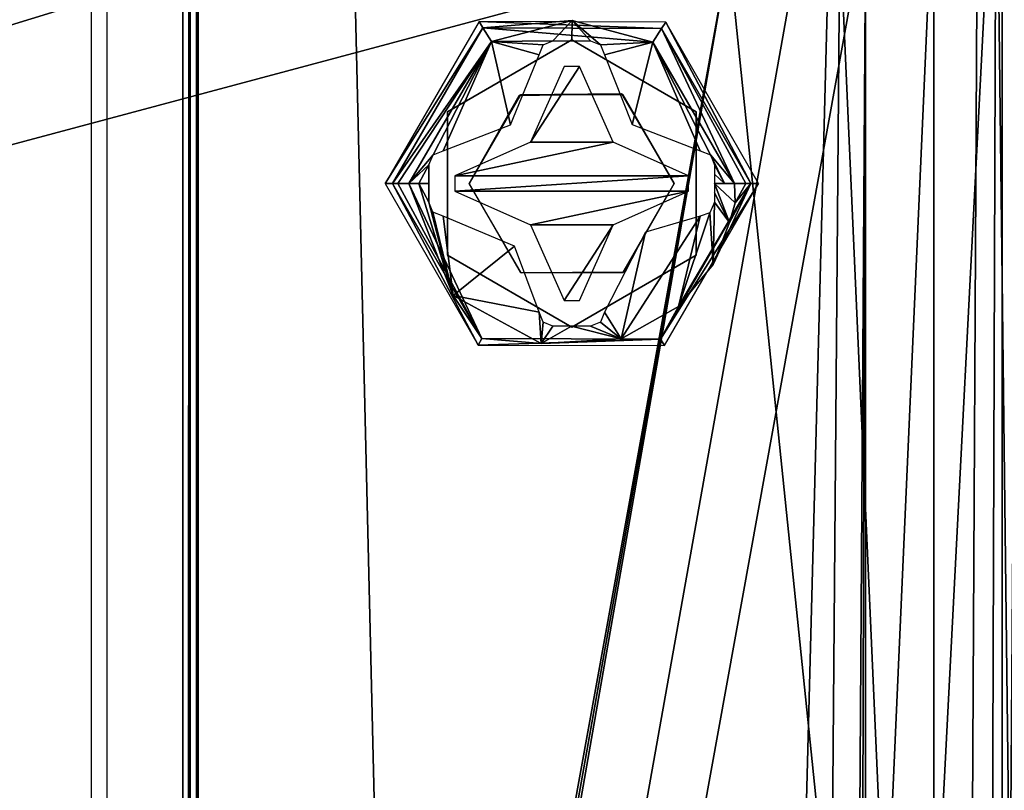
# Model space of a CAD drawing. Header units: millimetres. Extents: x -52 to 137, y -253 to 253.
# Tile 103 of 119: x 16 to 31, y 139 to 151. Entities that reach past the tile are written whole.
import ezdxf

# ---------------------------------------------------------------- set-up
doc = ezdxf.new("R2010")
doc.units = ezdxf.units.MM
doc.header["$LTSCALE"] = 65.185185
for name, color, linetype in [('1177', 7, 'CONTINUOUS'), ('1178', 7, 'CONTINUOUS'), ('1211', 7, 'CONTINUOUS'), ('1212', 7, 'CONTINUOUS'), ('1213', 7, 'CONTINUOUS'), ('1214', 7, 'CONTINUOUS'), ('1270', 7, 'CONTINUOUS'), ('1271', 7, 'CONTINUOUS'), ('1337', 7, 'CONTINUOUS'), ('1338', 7, 'CONTINUOUS'), ('1339', 7, 'CONTINUOUS'), ('315', 7, 'CONTINUOUS'), ('334', 7, 'CONTINUOUS'), ('337', 7, 'CONTINUOUS'), ('344', 7, 'CONTINUOUS'), ('345', 7, 'CONTINUOUS'), ('347', 7, 'CONTINUOUS'), ('383', 7, 'CONTINUOUS'), ('384', 7, 'CONTINUOUS'), ('385', 7, 'CONTINUOUS'), ('386', 7, 'CONTINUOUS'), ('387', 7, 'CONTINUOUS'), ('388', 7, 'CONTINUOUS')]:
    doc.layers.add(name, color=color, linetype=linetype)

msp = doc.modelspace()

# ---------------------------------------------------------------- linework, layer by layer
at = {"layer": '1177', "linetype": 'Continuous'}
for points in [[(17.399, 247.5, 41.044), (17.399, -247.5, 41.044), (30.5, 247.5, 41.044), (17.399, 247.5, 41.044)], [(30.5, 247.5, 41.044), (17.399, -247.5, 41.044), (30.5, -247.5, 41.044), (30.5, 247.5, 41.044)]]:
    msp.add_3dface(points, dxfattribs=at)
at = {"layer": '1178', "linetype": 'Continuous'}
for points in [[(30.5, 247.5, 41.044), (30.5, -247.5, 41.044), (32.621, -247.5, 40.166), (30.5, 247.5, 41.044)], [(32.621, 247.5, 40.166), (30.5, 247.5, 41.044), (32.621, -247.5, 40.166), (32.621, 247.5, 40.166)]]:
    msp.add_3dface(points, dxfattribs=at)
at = {"layer": '1211', "linetype": 'Continuous'}
for points in [[(30.5, 247.5, 37.544), (31.207, 247.5, 37.252), (30.5, -247.5, 37.544), (30.5, 247.5, 37.544)], [(30.5, -247.5, 37.544), (31.207, 247.5, 37.252), (31.207, -247.5, 37.252), (30.5, -247.5, 37.544)]]:
    msp.add_3dface(points, dxfattribs=at)
at = {"layer": '1212', "linetype": 'Continuous'}
for points in [[(30.5, 247.5, 37.544), (30.5, -247.5, 37.544), (18.734, 247.5, 37.544), (30.5, 247.5, 37.544)], [(18.734, 247.5, 37.544), (30.5, -247.5, 37.544), (18.734, -247.5, 37.544), (18.734, 247.5, 37.544)]]:
    msp.add_3dface(points, dxfattribs=at)
at = {"layer": '1213', "linetype": 'Continuous'}
for points in [[(18.508, -247.5, 37.491), (18.508, 247.5, 37.491), (18.618, 247.5, 37.531), (18.508, -247.5, 37.491)], [(18.618, -247.5, 37.531), (18.508, -247.5, 37.491), (18.618, 247.5, 37.531), (18.618, -247.5, 37.531)], [(18.734, 247.5, 37.544), (18.734, -247.5, 37.544), (18.618, -247.5, 37.531), (18.734, 247.5, 37.544)], [(18.734, 247.5, 37.544), (18.618, -247.5, 37.531), (18.618, 247.5, 37.531), (18.734, 247.5, 37.544)]]:
    msp.add_3dface(points, dxfattribs=at)
at = {"layer": '1214', "linetype": 'Continuous'}
for points in [[(18.508, 247.5, 37.491), (18.508, -247.5, 37.491), (14.305, 247.5, 35.363), (18.508, 247.5, 37.491)], [(14.305, 247.5, 35.363), (18.508, -247.5, 37.491), (14.305, -247.5, 35.363), (14.305, 247.5, 35.363)]]:
    msp.add_3dface(points, dxfattribs=at)
at = {"layer": '1270', "color": 7, "linetype": 'Continuous'}
for points in [[(24.2, 150.3, -114.36), (22.381, 149.25, -114.36), (24.2, 150.3, -109.76), (24.2, 150.3, -114.36)], [(24.2, 150.3, -109.76), (22.381, 149.25, -114.36), (22.381, 149.25, -109.76), (24.2, 150.3, -109.76)], [(22.381, 149.25, -114.36), (22.381, 147.15, -114.36), (22.381, 149.25, -109.76), (22.381, 149.25, -114.36)], [(22.381, 149.25, -109.76), (22.381, 147.15, -114.36), (22.381, 147.15, -109.76), (22.381, 149.25, -109.76)], [(22.381, 147.15, -114.36), (24.2, 146.1, -114.36), (22.381, 147.15, -109.76), (22.381, 147.15, -114.36)], [(22.381, 147.15, -109.76), (24.2, 146.1, -114.36), (24.2, 146.1, -109.76), (22.381, 147.15, -109.76)]]:
    msp.add_3dface(points, dxfattribs=at)
at = {"layer": '1271', "color": 7, "linetype": 'Continuous'}
for points in [[(24.2, 150.3, -114.36), (24.2, 150.3, -109.76), (26.019, 149.25, -109.76), (24.2, 150.3, -114.36)], [(26.019, 149.25, -114.36), (24.2, 150.3, -114.36), (26.019, 149.25, -109.76), (26.019, 149.25, -114.36)], [(26.019, 147.15, -114.36), (26.019, 149.25, -114.36), (26.019, 147.15, -109.76), (26.019, 147.15, -114.36)], [(26.019, 147.15, -109.76), (26.019, 149.25, -114.36), (26.019, 149.25, -109.76), (26.019, 147.15, -109.76)], [(24.2, 146.1, -109.76), (24.2, 146.1, -114.36), (26.019, 147.15, -114.36), (24.2, 146.1, -109.76)], [(24.2, 146.1, -109.76), (26.019, 147.15, -114.36), (26.019, 147.15, -109.76), (24.2, 146.1, -109.76)]]:
    msp.add_3dface(points, dxfattribs=at)
at = {"layer": '1337', "color": 7, "linetype": 'Continuous'}
for points in [[(24.088, 149.91, -108.041), (23.595, 148.805, -108.041), (24.312, 149.91, -108.041), (24.088, 149.91, -108.041)], [(24.312, 149.91, -108.041), (23.595, 148.805, -108.041), (24.805, 148.805, -108.041), (24.312, 149.91, -108.041)], [(23.595, 148.805, -108.041), (22.49, 148.312, -108.041), (24.805, 148.805, -108.041), (23.595, 148.805, -108.041)], [(24.805, 148.805, -108.041), (22.49, 148.312, -108.041), (25.91, 148.312, -108.041), (24.805, 148.805, -108.041)], [(22.49, 148.088, -108.041), (25.91, 148.088, -108.041), (25.91, 148.312, -108.041), (22.49, 148.088, -108.041)], [(22.49, 148.312, -108.041), (22.49, 148.088, -108.041), (25.91, 148.312, -108.041), (22.49, 148.312, -108.041)], [(23.595, 147.595, -108.041), (25.91, 148.088, -108.041), (22.49, 148.088, -108.041), (23.595, 147.595, -108.041)], [(24.805, 147.595, -108.041), (25.91, 148.088, -108.041), (23.595, 147.595, -108.041), (24.805, 147.595, -108.041)], [(24.088, 146.49, -108.041), (24.805, 147.595, -108.041), (23.595, 147.595, -108.041), (24.088, 146.49, -108.041)], [(24.312, 146.49, -108.041), (24.805, 147.595, -108.041), (24.088, 146.49, -108.041), (24.312, 146.49, -108.041)]]:
    msp.add_3dface(points, dxfattribs=at)
at = {"layer": '1338', "color": 7, "linetype": 'Continuous'}
for points in [[(23.463, 146.894, -108.241), (22.7, 148.2, -108.241), (23.45, 146.901, -118.141), (23.463, 146.894, -108.241)], [(23.45, 146.901, -118.141), (22.7, 148.2, -108.241), (22.7, 148.2, -118.141), (23.45, 146.901, -118.141)], [(25.7, 148.2, -118.141), (24.956, 146.905, -108.241), (24.95, 146.901, -118.141), (25.7, 148.2, -118.141)], [(25.7, 148.2, -108.241), (24.956, 146.905, -108.241), (25.7, 148.2, -118.141), (25.7, 148.2, -108.241)], [(24.95, 146.901, -118.141), (23.463, 146.894, -108.241), (23.45, 146.901, -118.141), (24.95, 146.901, -118.141)], [(24.956, 146.905, -108.241), (23.463, 146.894, -108.241), (24.95, 146.901, -118.141), (24.956, 146.905, -108.241)]]:
    msp.add_3dface(points, dxfattribs=at)
at = {"layer": '1339', "color": 7, "linetype": 'Continuous'}
for points in [[(22.7, 148.2, -118.141), (23.431, 149.488, -108.241), (23.45, 149.499, -118.141), (22.7, 148.2, -118.141)], [(22.7, 148.2, -118.141), (22.7, 148.2, -108.241), (23.431, 149.488, -108.241), (22.7, 148.2, -118.141)], [(23.431, 149.488, -108.241), (24.931, 149.51, -108.241), (23.45, 149.499, -118.141), (23.431, 149.488, -108.241)], [(23.45, 149.499, -118.141), (24.931, 149.51, -108.241), (24.95, 149.499, -118.141), (23.45, 149.499, -118.141)], [(24.931, 149.51, -108.241), (25.7, 148.2, -108.241), (24.95, 149.499, -118.141), (24.931, 149.51, -108.241)], [(25.7, 148.2, -108.241), (25.7, 148.2, -118.141), (24.95, 149.499, -118.141), (25.7, 148.2, -108.241)]]:
    msp.add_3dface(points, dxfattribs=at)
at = {"layer": '315', "linetype": 'Continuous'}
for points in [[(10.108, 247.5, 37.416), (10.108, -247.5, 37.416), (17.173, 247.5, 40.991), (10.108, 247.5, 37.416)], [(17.173, 247.5, 40.991), (10.108, -247.5, 37.416), (17.173, -247.5, 40.991), (17.173, 247.5, 40.991)]]:
    msp.add_3dface(points, dxfattribs=at)
at = {"layer": '334', "color": 7, "linetype": 'Continuous'}
for points in [[(28.5, -152.075, -100.36), (28.5, 152.08, -100.36), (28.5, -152.075, -114.36), (28.5, -152.075, -100.36)], [(28.5, -152.075, -114.36), (28.5, 152.08, -100.36), (28.5, 152.08, -114.36), (28.5, -152.075, -114.36)]]:
    msp.add_3dface(points, dxfattribs=at)
at = {"layer": '337', "color": 7, "linetype": 'Continuous'}
for points in [[(28.5, -152.075, -100.36), (30.143, -153.639, -100.36), (31.5, 170, -100.36), (28.5, -152.075, -100.36)], [(30.75, 155.83, -100.36), (28.5, -152.075, -100.36), (31.5, 170, -100.36), (30.75, 155.83, -100.36)], [(30.143, -153.639, -100.36), (30.75, -155.825, -100.36), (31.5, 170, -100.36), (30.143, -153.639, -100.36)], [(30.143, 153.644, -100.36), (28.5, -152.075, -100.36), (30.75, 155.83, -100.36), (30.143, 153.644, -100.36)], [(28.5, 152.08, -100.36), (28.5, -152.075, -100.36), (30.143, 153.644, -100.36), (28.5, 152.08, -100.36)]]:
    msp.add_3dface(points, dxfattribs=at)
at = {"layer": '344', "color": 7, "linetype": 'Continuous'}
for points in [[(22.25, 159.83, -119.36), (22.25, 155.83, -119.36), (-28, 137, -119.36), (22.25, 159.83, -119.36)], [(-22.25, 155.83, -119.36), (22.25, 159.83, -119.36), (-28, 137, -119.36), (-22.25, 155.83, -119.36)], [(22.25, 155.83, -119.36), (23.495, 152.826, -119.36), (-28, 137, -119.36), (22.25, 155.83, -119.36)], [(23.495, 152.826, -119.36), (26.5, 151.58, -119.36), (-28, 137, -119.36), (23.495, 152.826, -119.36)], [(29.5, 152.82, -119.36), (28.791, 136.872, -119.36), (28.123, 151.903, -119.36), (29.5, 152.82, -119.36)], [(29.5, 136.5, -119.36), (28.791, 136.872, -119.36), (29.5, 152.82, -119.36), (29.5, 136.5, -119.36)], [(28.123, 151.903, -119.36), (28, 137, -119.36), (26.5, 151.58, -119.36), (28.123, 151.903, -119.36)], [(28.791, 136.872, -119.36), (28, 137, -119.36), (28.123, 151.903, -119.36), (28.791, 136.872, -119.36)], [(26.5, 151.58, -119.36), (28, 137, -119.36), (-28, 137, -119.36), (26.5, 151.58, -119.36)]]:
    msp.add_3dface(points, dxfattribs=at)
at = {"layer": '345', "color": 7, "linetype": 'Continuous'}
for points in [[(-26.5, -151.575, -114.36), (28.5, 152.08, -114.36), (27.531, 151.707, -114.36), (-26.5, -151.575, -114.36)], [(28.5, 152.08, -114.36), (-26.5, -151.575, -114.36), (26.5, -151.575, -114.36), (28.5, 152.08, -114.36)], [(27.531, -151.702, -114.36), (28.5, 152.08, -114.36), (26.5, -151.575, -114.36), (27.531, -151.702, -114.36)], [(28.5, -152.075, -114.36), (28.5, 152.08, -114.36), (27.531, -151.702, -114.36), (28.5, -152.075, -114.36)], [(26.5, 151.58, -114.36), (-26.5, -151.575, -114.36), (27.531, 151.707, -114.36), (26.5, 151.58, -114.36)], [(-28.5, -152.075, -114.36), (-27.531, -151.702, -114.36), (26.5, 151.58, -114.36), (-28.5, -152.075, -114.36)], [(-26.5, 151.58, -114.36), (-28.5, -152.075, -114.36), (26.5, 151.58, -114.36), (-26.5, 151.58, -114.36)], [(-27.531, -151.702, -114.36), (-26.5, -151.575, -114.36), (26.5, 151.58, -114.36), (-27.531, -151.702, -114.36)]]:
    msp.add_3dface(points, dxfattribs=at)
at = {"layer": '347', "color": 7, "linetype": 'Continuous'}
for points in [[(30.411, 154.171, -119.255), (30.75, 155.83, -119.16), (30.643, 134.5, -119.193), (30.411, 154.171, -119.255)], [(29.5, 136.5, -119.36), (29.5, 152.82, -119.36), (30.411, 154.171, -119.255), (29.5, 136.5, -119.36)], [(29.5, 136.5, -119.36), (30.411, 154.171, -119.255), (30.348, 135.606, -119.269), (29.5, 136.5, -119.36)], [(30.348, 135.606, -119.269), (30.411, 154.171, -119.255), (30.643, 134.5, -119.193), (30.348, 135.606, -119.269)]]:
    msp.add_3dface(points, dxfattribs=at)
at = {"layer": '383', "color": 7, "linetype": 'Continuous'}
for points in [[(22.845, 150.571, -107.923), (21.469, 148.2, -107.923), (22.9, 150.475, -106.659), (22.845, 150.571, -107.923)], [(25.576, 150.559, -107.923), (22.845, 150.571, -107.923), (25.515, 150.466, -106.659), (25.576, 150.559, -107.923)], [(25.515, 150.466, -106.659), (22.845, 150.571, -107.923), (22.9, 150.475, -106.659), (25.515, 150.466, -106.659)], [(26.82, 148.2, -106.659), (25.576, 150.559, -107.923), (25.515, 150.466, -106.659), (26.82, 148.2, -106.659)], [(26.931, 148.2, -107.923), (25.576, 150.559, -107.923), (26.82, 148.2, -106.659), (26.931, 148.2, -107.923)], [(22.9, 150.475, -106.659), (21.469, 148.2, -107.923), (21.58, 148.2, -106.659), (22.9, 150.475, -106.659)]]:
    msp.add_3dface(points, dxfattribs=at)
at = {"layer": '384', "color": 7, "linetype": 'Continuous'}
for points in [[(21.58, 148.2, -106.659), (21.469, 148.2, -107.923), (22.831, 145.837, -107.923), (21.58, 148.2, -106.659)], [(21.58, 148.2, -106.659), (22.831, 145.837, -107.923), (22.885, 145.934, -106.659), (21.58, 148.2, -106.659)], [(26.931, 148.2, -107.923), (26.82, 148.2, -106.659), (25.5, 145.925, -106.659), (26.931, 148.2, -107.923)], [(25.559, 145.831, -107.923), (26.931, 148.2, -107.923), (25.5, 145.925, -106.659), (25.559, 145.831, -107.923)], [(22.885, 145.934, -106.659), (22.831, 145.837, -107.923), (25.5, 145.925, -106.659), (22.885, 145.934, -106.659)], [(22.831, 145.837, -107.923), (25.559, 145.831, -107.923), (25.5, 145.925, -106.659), (22.831, 145.837, -107.923)]]:
    msp.add_3dface(points, dxfattribs=at)
at = {"layer": '385', "color": 7, "linetype": 'Continuous'}
for points in [[(21.58, 148.2, -106.659), (22.885, 145.934, -106.659), (21.654, 148.2, -106.487), (21.58, 148.2, -106.659)], [(21.654, 148.2, -106.487), (22.885, 145.934, -106.659), (21.816, 148.2, -106.392), (21.654, 148.2, -106.487)], [(21.816, 148.2, -106.392), (22.885, 145.934, -106.659), (22.467, 146.564, -106.392), (21.816, 148.2, -106.392)], [(25.5, 145.925, -106.659), (26.82, 148.2, -106.659), (25.764, 146.401, -106.392), (25.5, 145.925, -106.659)], [(25.764, 146.401, -106.392), (26.82, 148.2, -106.659), (26.269, 147.017, -106.392), (25.764, 146.401, -106.392)], [(26.269, 147.017, -106.392), (26.82, 148.2, -106.659), (26.507, 147.631, -106.39), (26.269, 147.017, -106.392)], [(26.507, 147.631, -106.39), (26.82, 148.2, -106.659), (26.591, 147.917, -106.397), (26.507, 147.631, -106.39)], [(26.746, 148.2, -106.487), (26.584, 148.2, -106.392), (26.591, 147.917, -106.397), (26.746, 148.2, -106.487)], [(26.82, 148.2, -106.659), (26.746, 148.2, -106.487), (26.591, 147.917, -106.397), (26.82, 148.2, -106.659)], [(22.467, 146.564, -106.392), (22.885, 145.934, -106.659), (23.751, 145.859, -106.392), (22.467, 146.564, -106.392)], [(24.925, 145.929, -106.392), (25.5, 145.925, -106.659), (25.764, 146.401, -106.392), (24.925, 145.929, -106.392)], [(22.885, 145.934, -106.659), (25.5, 145.925, -106.659), (23.751, 145.859, -106.392), (22.885, 145.934, -106.659)], [(23.751, 145.859, -106.392), (25.5, 145.925, -106.659), (24.925, 145.929, -106.392), (23.751, 145.859, -106.392)]]:
    msp.add_3dface(points, dxfattribs=at)
at = {"layer": '386', "color": 7, "linetype": 'Continuous'}
for points in [[(21.816, 148.2, -106.392), (22.467, 146.564, -106.392), (21.964, 148.2, -106.361), (21.816, 148.2, -106.392)], [(22.467, 146.564, -106.392), (22.112, 147.926, -106.336), (21.964, 148.2, -106.361), (22.467, 146.564, -106.392)], [(22.112, 147.926, -106.336), (22.112, 148.2, -106.333), (21.964, 148.2, -106.361), (22.112, 147.926, -106.336)], [(22.112, 148.063, -106.334), (22.112, 148.2, -106.333), (22.112, 147.926, -106.336), (22.112, 148.063, -106.334)], [(26.591, 147.917, -106.397), (26.584, 148.2, -106.392), (26.288, 148.2, -106.333), (26.591, 147.917, -106.397)], [(26.288, 148.2, -106.333), (26.584, 148.2, -106.392), (26.437, 148.2, -106.362), (26.288, 148.2, -106.333)], [(26.507, 147.631, -106.39), (26.591, 147.917, -106.397), (26.288, 148.2, -106.333), (26.507, 147.631, -106.39)], [(26.288, 148.062, -106.334), (26.507, 147.631, -106.39), (26.288, 148.2, -106.333), (26.288, 148.062, -106.334)], [(26.288, 147.925, -106.336), (26.507, 147.631, -106.39), (26.288, 148.062, -106.334), (26.288, 147.925, -106.336)], [(22.112, 147.926, -106.336), (22.467, 146.564, -106.392), (22.17, 147.782, -106.33), (22.112, 147.926, -106.336)], [(26.22, 147.773, -106.329), (26.269, 147.017, -106.392), (26.288, 147.925, -106.336), (26.22, 147.773, -106.329)], [(26.269, 147.017, -106.392), (26.507, 147.631, -106.39), (26.288, 147.925, -106.336), (26.269, 147.017, -106.392)], [(22.17, 147.782, -106.33), (22.467, 146.564, -106.392), (22.32, 147.722, -106.306), (22.17, 147.782, -106.33)], [(22.32, 147.722, -106.306), (22.467, 146.564, -106.392), (23.361, 147.282, -106.209), (22.32, 147.722, -106.306)], [(24.925, 145.929, -106.392), (25.764, 146.401, -106.392), (26.08, 147.722, -106.306), (24.925, 145.929, -106.392)], [(25.278, 147.487, -106.214), (24.925, 145.929, -106.392), (26.08, 147.722, -106.306), (25.278, 147.487, -106.214)], [(25.764, 146.401, -106.392), (26.269, 147.017, -106.392), (26.22, 147.773, -106.329), (25.764, 146.401, -106.392)], [(26.08, 147.722, -106.306), (25.764, 146.401, -106.392), (26.22, 147.773, -106.329), (26.08, 147.722, -106.306)], [(24.678, 146.32, -106.306), (24.925, 145.929, -106.392), (25.278, 147.487, -106.214), (24.678, 146.32, -106.306)], [(23.361, 147.282, -106.209), (22.467, 146.564, -106.392), (23.722, 146.32, -106.306), (23.361, 147.282, -106.209)], [(22.467, 146.564, -106.392), (23.751, 145.859, -106.392), (23.722, 146.32, -106.306), (22.467, 146.564, -106.392)], [(23.722, 146.32, -106.306), (23.751, 145.859, -106.392), (23.782, 146.171, -106.33), (23.722, 146.32, -106.306)], [(24.619, 146.172, -106.33), (24.925, 145.929, -106.392), (24.678, 146.32, -106.306), (24.619, 146.172, -106.33)], [(23.782, 146.171, -106.33), (23.751, 145.859, -106.392), (23.926, 146.112, -106.336), (23.782, 146.171, -106.33)], [(23.751, 145.859, -106.392), (24.925, 145.929, -106.392), (24.199, 146.112, -106.333), (23.751, 145.859, -106.392)], [(23.926, 146.112, -106.336), (23.751, 145.859, -106.392), (24.199, 146.112, -106.333), (23.926, 146.112, -106.336)], [(24.199, 146.112, -106.333), (24.925, 145.929, -106.392), (24.474, 146.112, -106.336), (24.199, 146.112, -106.333)], [(24.474, 146.112, -106.336), (24.925, 145.929, -106.392), (24.619, 146.172, -106.33), (24.474, 146.112, -106.336)]]:
    msp.add_3dface(points, dxfattribs=at)
at = {"layer": '387', "color": 7, "linetype": 'Continuous'}
for points in [[(23.028, 150.275, -106.392), (23.926, 150.288, -106.336), (24.208, 150.584, -106.392), (23.028, 150.275, -106.392)], [(23.926, 150.288, -106.336), (24.2, 150.288, -106.333), (24.208, 150.584, -106.392), (23.926, 150.288, -106.336)], [(24.2, 150.288, -106.333), (24.474, 150.288, -106.336), (24.208, 150.584, -106.392), (24.2, 150.288, -106.333)], [(24.474, 150.288, -106.336), (24.619, 150.228, -106.33), (24.208, 150.584, -106.392), (24.474, 150.288, -106.336)], [(24.208, 150.584, -106.392), (24.619, 150.228, -106.33), (25.385, 150.267, -106.392), (24.208, 150.584, -106.392)], [(21.816, 148.2, -106.392), (22.171, 148.618, -106.33), (23.028, 150.275, -106.392), (21.816, 148.2, -106.392)], [(22.171, 148.618, -106.33), (22.32, 148.678, -106.306), (23.028, 150.275, -106.392), (22.171, 148.618, -106.33)], [(22.32, 148.678, -106.306), (23.307, 149.059, -106.208), (23.028, 150.275, -106.392), (22.32, 148.678, -106.306)], [(23.782, 150.229, -106.33), (23.926, 150.288, -106.336), (23.028, 150.275, -106.392), (23.782, 150.229, -106.33)], [(23.722, 150.08, -106.306), (23.782, 150.229, -106.33), (23.028, 150.275, -106.392), (23.722, 150.08, -106.306)], [(23.307, 149.059, -106.208), (23.722, 150.08, -106.306), (23.028, 150.275, -106.392), (23.307, 149.059, -106.208)], [(24.619, 150.228, -106.33), (24.678, 150.08, -106.306), (25.385, 150.267, -106.392), (24.619, 150.228, -106.33)], [(24.678, 150.08, -106.306), (25.087, 149.065, -106.208), (25.385, 150.267, -106.392), (24.678, 150.08, -106.306)], [(25.087, 149.065, -106.208), (26.08, 148.678, -106.306), (25.385, 150.267, -106.392), (25.087, 149.065, -106.208)], [(26.584, 148.2, -106.392), (25.385, 150.267, -106.392), (26.229, 148.618, -106.33), (26.584, 148.2, -106.392)], [(25.385, 150.267, -106.392), (26.08, 148.678, -106.306), (26.229, 148.618, -106.33), (25.385, 150.267, -106.392)], [(22.171, 148.618, -106.33), (21.816, 148.2, -106.392), (22.112, 148.474, -106.336), (22.171, 148.618, -106.33)], [(26.437, 148.2, -106.362), (26.584, 148.2, -106.392), (26.229, 148.618, -106.33), (26.437, 148.2, -106.362)], [(26.288, 148.475, -106.336), (26.437, 148.2, -106.362), (26.229, 148.618, -106.33), (26.288, 148.475, -106.336)], [(21.816, 148.2, -106.392), (21.964, 148.2, -106.361), (22.112, 148.474, -106.336), (21.816, 148.2, -106.392)], [(21.964, 148.2, -106.361), (22.112, 148.2, -106.333), (22.112, 148.474, -106.336), (21.964, 148.2, -106.361)], [(22.112, 148.474, -106.336), (22.112, 148.2, -106.333), (22.112, 148.337, -106.334), (22.112, 148.474, -106.336)], [(26.288, 148.338, -106.334), (26.437, 148.2, -106.362), (26.288, 148.475, -106.336), (26.288, 148.338, -106.334)], [(26.288, 148.2, -106.333), (26.437, 148.2, -106.362), (26.288, 148.338, -106.334), (26.288, 148.2, -106.333)]]:
    msp.add_3dface(points, dxfattribs=at)
at = {"layer": '388', "color": 7, "linetype": 'Continuous'}
for points in [[(22.9, 150.475, -106.659), (23.028, 150.275, -106.392), (24.208, 150.584, -106.392), (22.9, 150.475, -106.659)], [(22.9, 150.475, -106.659), (24.208, 150.584, -106.392), (25.385, 150.267, -106.392), (22.9, 150.475, -106.659)], [(22.9, 150.475, -106.659), (21.58, 148.2, -106.659), (23.028, 150.275, -106.392), (22.9, 150.475, -106.659)], [(25.515, 150.466, -106.659), (22.9, 150.475, -106.659), (25.385, 150.267, -106.392), (25.515, 150.466, -106.659)], [(26.584, 148.2, -106.392), (25.515, 150.466, -106.659), (25.385, 150.267, -106.392), (26.584, 148.2, -106.392)], [(26.82, 148.2, -106.659), (25.515, 150.466, -106.659), (26.746, 148.2, -106.487), (26.82, 148.2, -106.659)], [(25.515, 150.466, -106.659), (26.584, 148.2, -106.392), (26.746, 148.2, -106.487), (25.515, 150.466, -106.659)], [(21.58, 148.2, -106.659), (21.654, 148.2, -106.487), (23.028, 150.275, -106.392), (21.58, 148.2, -106.659)], [(21.654, 148.2, -106.487), (21.816, 148.2, -106.392), (23.028, 150.275, -106.392), (21.654, 148.2, -106.487)]]:
    msp.add_3dface(points, dxfattribs=at)

doc.saveas('drawing.dxf')
